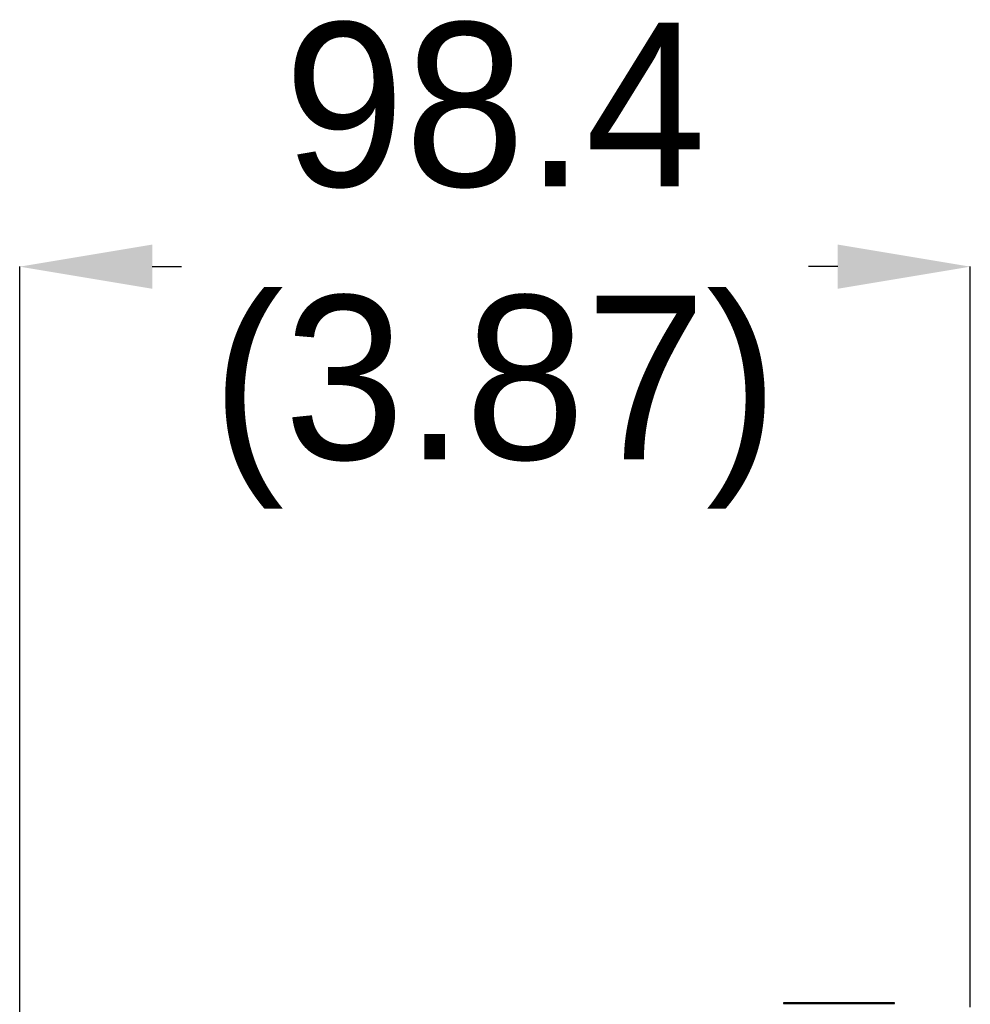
# Model space of a CAD drawing. Header units: millimetres. Extents: x 256 to 1374, y 313 to 1176.
# Tile 87 of 212: x 970 to 1003, y 813 to 847. Entities that reach past the tile are written whole.
import ezdxf

# ---------------------------------------------------------------- set-up
doc = ezdxf.new("R2010")
doc.units = ezdxf.units.MM
doc.header["$PDSIZE"] = -1
doc.styles.add('SLDTEXTSTYLE0', font='ARIAL.TTF', dxfattribs={"width": 0.948})
doc.dimstyles.new('SLDDIMSTYLE2', dxfattribs={"dimtxt": 5.650301, "dimasz": 4.572, "dimexe": 0, "dimexo": 0.0625, "dimgap": 1.412575, "dimtad": 0, "dimtih": 1, "dimtoh": 1, "dimdec": 1, "dimlfac": 3, "dimrnd": 1e-09, "dimzin": 12, "dimdsep": 46, "dimtxsty": 'SLDTEXTSTYLE0', "dimsah": 1, "dimcen": 0.09, "dimadec": 0, "dimazin": 3, "dimtfac": 1, "dimtmove": 0, "dimatfit": 0, "dimfxl": 1, "dimfrac": 2, "dimtolj": 1, "dimtzin": 12, "dimarcsym": 0})

# ---------------------------------------------------------------- blocks, each defined once
blk = doc.blocks.new('*D31')
at = {"color": 0, "linetype": 'Continuous', "lineweight": -2}
for p, q in [((969.777, 792.309), (969.777, 838.841)), ((974.349, 838.841), (975.363, 838.841)), ((998.009, 838.841), (996.995, 838.841)), ((1002.581, 813.288), (1002.581, 838.841))]:
    blk.add_line(p, q, dxfattribs=at)
at = {"color": 0}
for points in [[(974.349, 839.603), (974.349, 838.079), (969.777, 838.841)], [(998.009, 838.079), (998.009, 839.603), (1002.581, 838.841)]]:
    blk.add_solid(points, dxfattribs=at)
at = {"layer": 'Defpoints', "color": 0}
for p in [(969.777, 838.841), (1002.581, 813.225), (969.777, 792.247)]:
    blk.add_point(p, dxfattribs=at)
at = {"color": 0, "lineweight": 0, "insert": (986.179, 847.262), "char_height": 5.6503, "attachment_point": 2, "style": 'SLDTEXTSTYLE0'}
blk.add_mtext('\\A1;98.4\\P(3.87)', dxfattribs=at)

msp = doc.modelspace()

# ---------------------------------------------------------------- linework, layer by layer
at = {"color": 7, "linetype": 'Continuous', "lineweight": 30}
for p, q in [((996.1314, 813.4413), (996.1314, 813.4146)), ((999.9647, 813.4413), (996.1314, 813.4413)), ((996.1314, 813.4146), (999.9647, 813.4146)), ((999.9647, 813.4146), (999.9647, 813.4413))]:
    msp.add_line(p, q, dxfattribs=at)

# ---------------------------------------------------------------- dimensions: what is measured, and where the dimension line sits
at = {"color": 7, "linetype": 'Continuous', "lineweight": 0}
dim = msp.add_linear_dim(base=(969.7771, 838.8413), p1=(1002.5814, 813.2253), p2=(969.7771, 792.2468), text='<>\\P(3.87)', dimstyle='SLDDIMSTYLE2', dxfattribs=at)
dim.commit()
dim.dimension.update_dxf_attribs({"geometry": '*D31', "text_midpoint": (986.1793, 838.8413), "dimtype": 160})

doc.saveas('drawing.dxf')
